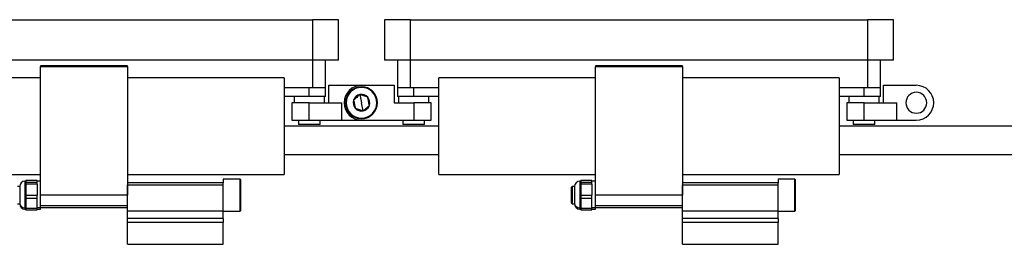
# Model space of a CAD drawing. Header units: millimetres. Extents: x -720 to 2929, y 431 to 795.
# Tile 18 of 19: x 2476 to 2702, y 587 to 639. Entities that reach past the tile are written whole.
import ezdxf

# ---------------------------------------------------------------- set-up
doc = ezdxf.new("R2010")
doc.units = ezdxf.units.MM

# ---------------------------------------------------------------- blocks, each defined once
blk = doc.blocks.new('Drawing View6')
at = {"color": 7, "linetype": 'Continuous', "lineweight": 25}
for p, q in [((340, 43.08), (445, 43.08)), ((445, 43.08), (445, 33.78)), ((451, 43.08), (445, 43.08)), ((451, 33.78), (451, 43.08)), ((461.5, 43.08), (461.5, 33.78)), ((467.5, 43.08), (461.5, 43.08)), ((467.5, 33.78), (467.5, 43.08)), ((467.5, 43.08), (572.5, 43.08)), ((572.5, 43.08), (572.5, 33.78)), ((578.5, 43.08), (572.5, 43.08)), ((578.5, 33.78), (578.5, 43.08)), ((445, 33.78), (340, 33.78)), ((382.5, 32.52), (382.5, 32.32)), ((402.5, 32.52), (382.5, 32.52)), ((382.5, 32.32), (402.5, 32.32)), ((382.5, 2.8), (382.5, 32.32)), ((402.5, 32.32), (402.5, 32.52)), ((402.5, 32.32), (402.5, 2.8)), ((451, 33.78), (445, 33.78)), ((445, 33.78), (445, 27.42)), ((448, 27.42), (448, 33.78)), ((467.5, 33.78), (461.5, 33.78)), ((464.5, 33.78), (464.5, 27.42)), ((572.5, 33.78), (467.5, 33.78)), ((467.5, 27.42), (467.5, 33.78)), ((510, 32.52), (510, 32.32)), ((530, 32.52), (510, 32.52)), ((510, 32.32), (530, 32.32)), ((510, 2.8), (510, 32.32)), ((530, 32.32), (530, 32.52)), ((530, 32.32), (530, 2.8)), ((578.5, 33.78), (572.5, 33.78)), ((572.5, 33.78), (572.5, 27.42)), ((575.5, 27.42), (575.5, 33.78)), ((382.5, 29.72), (346.5, 29.72)), ((438.5, 29.72), (402.5, 29.72)), ((438.5, 29.72), (438.5, 7.52)), ((474, 7.52), (474, 29.72)), ((510, 29.72), (474, 29.72)), ((566, 29.72), (530, 29.72)), ((566, 29.72), (566, 7.52)), ((445, 27.42), (438.5, 27.42)), ((444.25, 25.42), (444.25, 27.42)), ((448, 27.42), (445, 27.42)), ((448, 25.42), (448, 27.42)), ((448.75, 24.02), (448.75, 28.02)), ((448.75, 28.02), (456.25, 28.02)), ((455.53, 27.61), (455.55, 27.48)), ((456.25, 28.02), (463.75, 28.02)), ((463.75, 28.02), (463.75, 24.02)), ((464.5, 27.42), (464.5, 25.42)), ((467.5, 27.42), (464.5, 27.42)), ((474, 27.42), (467.5, 27.42)), ((468.25, 25.42), (468.25, 27.42)), ((572.5, 27.42), (566, 27.42)), ((571.75, 25.42), (571.75, 27.42)), ((575.5, 27.42), (572.5, 27.42)), ((575.5, 25.42), (575.5, 27.42)), ((576.25, 24.02), (576.25, 28.02)), ((576.25, 28.02), (583.75, 28.02)), ((444.25, 25.42), (438.5, 25.42)), ((440.75, 25.42), (440.75, 24.02)), ((448, 25.42), (444.25, 25.42)), ((447.75, 24.02), (447.75, 25.42)), ((455.87, 25.89), (456.25, 24.02)), ((468.25, 25.42), (464.5, 25.42)), ((464.75, 25.42), (464.75, 24.02)), ((474, 25.42), (468.25, 25.42)), ((471.75, 24.02), (471.75, 25.42)), ((571.75, 25.42), (566, 25.42)), ((568.25, 25.42), (568.25, 24.02)), ((575.5, 25.42), (571.75, 25.42)), ((575.25, 24.02), (575.25, 25.42)), ((440.25, 24.02), (440.25, 20.02)), ((444.25, 24.02), (440.25, 24.02)), ((444.25, 20.02), (444.25, 24.02)), ((444.25, 24.02), (451.75, 24.02)), ((451.75, 20.02), (451.75, 24.02)), ((456.63, 22.14), (456.25, 24.02)), ((463.75, 24.02), (468.25, 24.02)), ((468.25, 24.02), (468.25, 20.02)), ((472.25, 24.02), (468.25, 24.02)), ((472.25, 20.02), (472.25, 24.02)), ((567.75, 24.02), (567.75, 20.02)), ((571.75, 24.02), (567.75, 24.02)), ((571.75, 20.02), (571.75, 24.02)), ((571.75, 24.02), (579.25, 24.02)), ((579.25, 20.02), (579.25, 24.02)), ((456.97, 20.42), (456.95, 20.56)), ((474, 18.67), (438.5, 18.67)), ((440.25, 20.02), (444.25, 20.02)), ((441.75, 20.02), (441.75, 19.02)), ((446.75, 19.02), (441.75, 19.02)), ((444.25, 20.02), (451.75, 20.02)), ((446.75, 19.02), (446.75, 20.02)), ((451.75, 20.02), (456.25, 20.02)), ((456.25, 20.02), (468.25, 20.02)), ((465.75, 20.02), (465.75, 19.02)), ((470.75, 19.02), (465.75, 19.02)), ((468.25, 20.02), (472.25, 20.02)), ((470.75, 19.02), (470.75, 20.02)), ((778.95, 18.67), (566, 18.67)), ((567.75, 20.02), (571.75, 20.02)), ((569.25, 20.02), (569.25, 19.02)), ((574.25, 19.02), (569.25, 19.02)), ((571.75, 20.02), (579.25, 20.02)), ((574.25, 19.02), (574.25, 20.02)), ((579.25, 20.02), (583.75, 20.02)), ((438.5, 12.17), (474, 12.17)), ((566, 12.17), (778.95, 12.17)), ((346.5, 7.52), (382.5, 7.52)), ((402.5, 7.52), (438.5, 7.52)), ((474, 7.52), (510, 7.52)), ((530, 7.52), (566, 7.52)), ((377.7, 4.8), (377.2, 4.8)), ((377.7, 4.8), (377.7, 0.97)), ((379.14, 6), (378.9, 6)), ((378.9, 6), (378.9, -0.14)), ((381.7, 6.14), (379.14, 6.14)), ((381.7, 6.14), (379.14, 6.14)), ((379.14, 6.14), (379.14, 5.98)), ((379.14, 6.14), (379.14, 6.14)), ((379.14, 5.98), (379.14, 5.82)), ((379.14, 5.82), (381.7, 5.82)), ((379.14, 5.82), (379.14, 5.34)), ((379.14, 5.34), (379.14, 4.07)), ((381.7, 5.34), (379.14, 5.34)), ((381.7, 5.82), (381.7, 6.14)), ((381.7, 6.14), (381.7, 6.14)), ((382.5, 6), (381.7, 6)), ((381.7, 5.34), (381.7, 5.82)), ((381.7, 5.34), (381.7, 2.8)), ((424.5, 5.62), (402.5, 5.62)), ((402.5, 5.19), (424.5, 5.19)), ((402.5, -0.83), (402.5, 5.19)), ((428.37, 6.47), (424.5, 6.47)), ((424.5, 6.47), (424.5, 6.46)), ((428.37, 6.46), (424.5, 6.46)), ((424.5, 6.46), (424.5, 5.62)), ((424.5, 5.19), (424.5, 5.62)), ((424.5, -0.83), (424.5, 5.19)), ((428.5, 6.33), (428.37, 6.47)), ((428.37, 6.46), (428.37, 6.47)), ((428.37, -0.87), (428.37, 6.46)), ((428.37, 6.46), (428.5, 6.33)), ((428.5, -0.73), (428.5, 6.33)), ((428.5, 6.33), (428.5, 6.33)), ((504.7, 4.8), (504.5, 4.6)), ((504.5, 1), (504.5, 4.6)), ((505.2, 4.8), (504.7, 4.8)), ((504.7, 4.8), (504.7, 0.8)), ((505.2, 4.8), (505.2, 0.97)), ((506.64, 6), (506.4, 6)), ((506.4, 6), (506.4, -0.14)), ((509.2, 6.14), (506.64, 6.14)), ((509.2, 6.14), (506.64, 6.14)), ((506.64, 6.14), (506.64, 5.98)), ((506.64, 6.14), (506.64, 6.14)), ((506.64, 5.98), (506.64, 5.82)), ((506.64, 5.82), (509.2, 5.82)), ((506.64, 5.82), (506.64, 5.34)), ((506.64, 5.34), (506.64, 4.07)), ((509.2, 5.34), (506.64, 5.34)), ((509.2, 5.82), (509.2, 6.14)), ((509.2, 6.14), (509.2, 6.14)), ((510, 6), (509.2, 6)), ((509.2, 5.34), (509.2, 5.82)), ((509.2, 5.34), (509.2, 2.8)), ((552, 5.62), (530, 5.62)), ((530, 5.19), (552, 5.19)), ((530, -0.83), (530, 5.19)), ((555.87, 6.47), (552, 6.47)), ((552, 6.47), (552, 6.46)), ((555.87, 6.46), (552, 6.46)), ((552, 6.46), (552, 5.62)), ((552, 5.19), (552, 5.62)), ((552, -0.83), (552, 5.19)), ((556, 6.33), (555.87, 6.47)), ((555.87, 6.46), (555.87, 6.47)), ((555.87, -0.87), (555.87, 6.46)), ((555.87, 6.46), (556, 6.33)), ((556, -0.73), (556, 6.33)), ((556, 6.33), (556, 6.33)), ((379.14, 4.07), (379.14, 2.8)), ((379.14, 2.8), (381.7, 2.8)), ((379.14, 2.8), (379.14, 2.01)), ((381.7, 2.01), (381.7, 2.8)), ((402.5, 2.8), (382.5, 2.8)), ((382.5, 0.44), (382.5, 2.8)), ((402.5, 0.44), (402.5, 2.8)), ((506.64, 4.07), (506.64, 2.8)), ((506.64, 2.8), (509.2, 2.8)), ((506.64, 2.8), (506.64, 2.01)), ((509.2, 2.01), (509.2, 2.8)), ((530, 2.8), (510, 2.8)), ((510, 0.44), (510, 2.8)), ((530, 0.44), (530, 2.8)), ((377.2, 0.8), (377.7, 0.8)), ((377.7, 0.96), (377.7, 0.8)), ((381.7, 2.01), (379.14, 2.01)), ((379.14, 2.01), (379.14, 0.89)), ((379.14, 0.89), (379.14, -0.22)), ((381.7, -0.22), (381.7, 2.01)), ((382.5, 0.44), (402.5, 0.44)), ((382.5, 0), (382.5, 0.44)), ((382.5, 0), (402.5, 0)), ((504.5, 1), (504.7, 0.8)), ((504.7, 0.8), (505.2, 0.8)), ((505.2, 0.96), (505.2, 0.8)), ((509.2, 2.01), (506.64, 2.01)), ((506.64, 2.01), (506.64, 0.89)), ((506.64, 0.89), (506.64, -0.22)), ((509.2, -0.22), (509.2, 2.01)), ((510, 0.44), (530, 0.44)), ((510, 0), (510, 0.44)), ((510, 0), (530, 0)), ((378.9, -0.14), (379.14, -0.14)), ((378.9, -0.14), (378.9, -0.14)), ((378.9, -0.14), (378.9, -0.4)), ((378.9, -0.4), (379.14, -0.4)), ((379.14, -0.22), (381.7, -0.22)), ((379.14, -0.22), (379.14, -0.54)), ((379.14, -0.54), (381.7, -0.54)), ((382.5, -0.14), (381.7, -0.14)), ((381.7, -0.54), (381.7, -0.22)), ((381.7, -0.4), (382.5, -0.4)), ((382.5, -0.14), (382.5, 0)), ((382.5, -0.4), (382.5, -0.14)), ((402.5, -0.83), (424.5, -0.83)), ((402.5, -2.54), (402.5, -0.83)), ((424.5, -2.54), (424.5, -0.83)), ((424.5, -0.87), (428.37, -0.87)), ((428.37, -0.87), (428.5, -0.73)), ((506.4, -0.14), (506.64, -0.14)), ((506.4, -0.14), (506.4, -0.14)), ((506.4, -0.14), (506.4, -0.4)), ((506.4, -0.4), (506.64, -0.4)), ((506.64, -0.22), (509.2, -0.22)), ((506.64, -0.22), (506.64, -0.54)), ((506.64, -0.54), (509.2, -0.54)), ((510, -0.14), (509.2, -0.14)), ((509.2, -0.54), (509.2, -0.22)), ((509.2, -0.4), (510, -0.4)), ((510, -0.14), (510, 0)), ((510, -0.4), (510, -0.14)), ((530, -0.83), (552, -0.83)), ((530, -2.54), (530, -0.83)), ((552, -2.54), (552, -0.83)), ((552, -0.87), (555.87, -0.87)), ((555.87, -0.87), (556, -0.73)), ((424.5, -2.54), (402.5, -2.54)), ((402.5, -3.48), (402.5, -2.54)), ((424.5, -3.48), (402.5, -3.48)), ((402.5, -8.48), (402.5, -3.48)), ((424.5, -2.54), (424.5, -3.48)), ((424.5, -8.48), (424.5, -3.48)), ((552, -2.54), (530, -2.54)), ((530, -3.48), (530, -2.54)), ((552, -3.48), (530, -3.48)), ((530, -8.48), (530, -3.48)), ((552, -2.54), (552, -3.48)), ((552, -8.48), (552, -3.48)), ((402.5, -8.48), (424.5, -8.48)), ((530, -8.48), (552, -8.48))]:
    blk.add_line(p, q, dxfattribs=at)
for centre, radius, start, end in [((456.25, 24.02), 4, 90, 270), ((456.25, 24.02), 3.67, 101.3775, 281.3775), ((456.25, 24.02), 3.53, 101.3775, 281.3775), ((456.25, 24.02), 3.67, 281.3775, 101.3775), ((456.25, 24.02), 3.53, 281.3775, 101.3775), ((583.75, 24.02), 4, 270, 90), ((456.25, 24.02), 1.91, 101.3775, 161.3802), ((456.25, 24.02), 1.91, 41.3775, 101.3775), ((456.25, 24.02), 1.91, 341.3775, 41.3775), ((583.75, 24.02), 2.4, 0, 180), ((456.25, 24.02), 1.91, 161.3802, 221.3775), ((456.25, 24.02), 1.91, 221.3775, 281.3775), ((456.25, 24.02), 1.91, 281.3775, 341.3775), ((583.75, 24.02), 2.4, 180, 0), ((378.9, 4.8), 1.2, 90, 180), ((506.4, 4.8), 1.2, 90, 180), ((378.85, 1.02), 1.15, 182.5604, 272.3498), ((378.9, 0.8), 1.2, 180, 270), ((506.35, 1.02), 1.15, 182.5604, 272.3498), ((506.4, 0.8), 1.2, 180, 270)]:
    blk.add_arc(centre, radius, start, end, dxfattribs=at)
for points, knots in [([(455.87, 25.89), (455.63, 25.68), (455.15, 25.26), (454.68, 24.84), (454.44, 24.63)], [0, 0, 0, 0, 0.500017, 1, 1, 1, 1]), ([(457.69, 25.28), (457.38, 25.39), (456.78, 25.59), (456.17, 25.79), (455.87, 25.89)], [0, 0, 0, 0, 0.4999784, 1, 1, 1, 1]), ([(458.06, 23.41), (458, 23.72), (457.87, 24.35), (457.75, 24.97), (457.69, 25.28)], [0, 0, 0, 0, 0.499978, 1, 1, 1, 1]), ([(454.44, 24.63), (454.5, 24.32), (454.63, 23.69), (454.75, 23.07), (454.81, 22.75)], [0, 0, 0, 0, 0.500016, 1, 1, 1, 1]), ([(454.81, 22.75), (455.12, 22.65), (455.72, 22.45), (456.33, 22.25), (456.63, 22.14)], [0, 0, 0, 0, 0.4999784, 1, 1, 1, 1]), ([(456.63, 22.14), (456.87, 22.35), (457.35, 22.78), (457.82, 23.2), (458.06, 23.41)], [0, 0, 0, 0, 0.4999784, 1, 1, 1, 1])]:
    blk.add_open_spline(points, degree=3, knots=knots, dxfattribs=at)

msp = doc.modelspace()

# ---------------------------------------------------------------- block references
at = {"color": 7, "linetype": 'Continuous', "lineweight": 25}
msp.add_blockref('Drawing View6', (2098.48, 595.76), dxfattribs=at)

doc.saveas('drawing.dxf')
